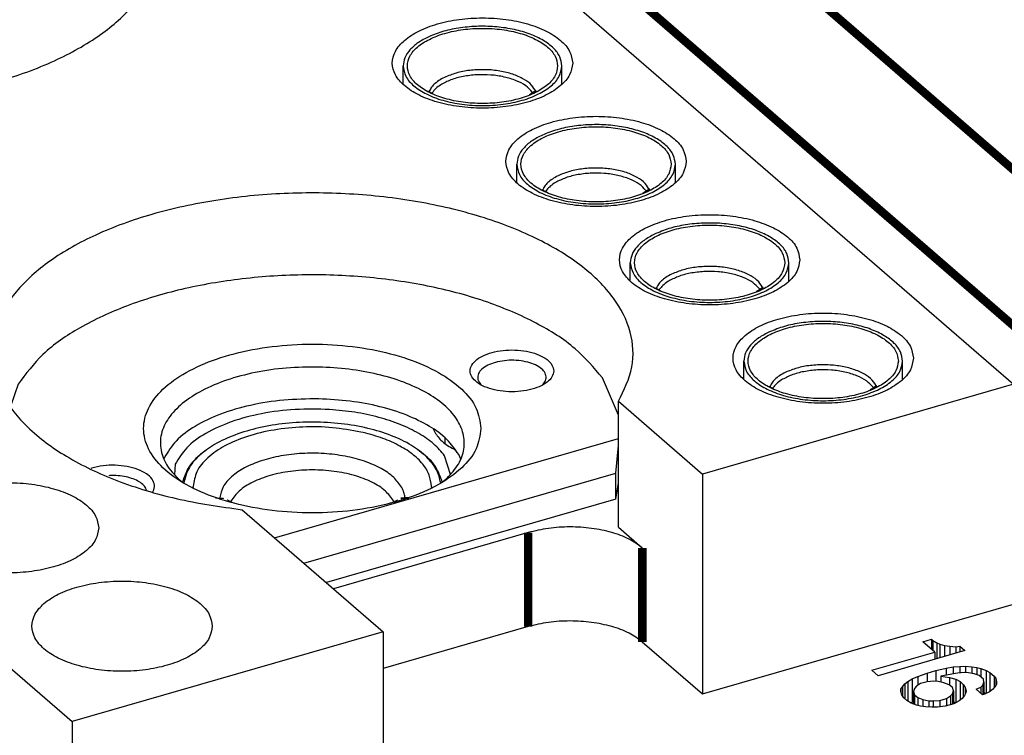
# Model space of a CAD drawing. Header units: inches. Extents: x -28 to 813, y -36 to 558.
# Tile 23 of 93: x 257 to 287, y 292 to 313. Entities that reach past the tile are written whole.
import ezdxf

# ---------------------------------------------------------------- set-up
doc = ezdxf.new("R2010")
doc.units = ezdxf.units.IN

# ---------------------------------------------------------------- blocks, each defined once
blk = doc.blocks.new('N2605-21206_body__30', base_point=(200.804, 265.019))
at = {"color": 7, "linetype": 'Continuous'}
for p, q in [((284.5, 294.562), (284.76, 294.637)), ((284.856, 294.254), (284.5, 294.562)), ((284.76, 294.637), (284.797, 294.605)), ((284.76, 294.637), (284.76, 294.337)), ((284.797, 294.605), (284.924, 294.533)), ((284.797, 294.605), (284.797, 294.305)), ((284.924, 294.533), (285.012, 294.494)), ((284.924, 294.533), (284.924, 294.057)), ((285.012, 294.494), (285.152, 294.448)), ((285.012, 294.494), (285.012, 294.082)), ((282.973, 293.71), (284.856, 294.254)), ((285.758, 294.298), (283.16, 293.548)), ((284.856, 294.254), (284.856, 294.037)), ((285.152, 294.448), (285.306, 294.427)), ((285.152, 294.448), (285.152, 294.123)), ((285.306, 294.427), (285.492, 294.416)), ((285.306, 294.427), (285.306, 294.167)), ((285.492, 294.416), (285.608, 294.428)), ((285.492, 294.416), (285.492, 294.221)), ((285.608, 294.428), (285.758, 294.298)), ((285.608, 294.428), (285.608, 294.254)), ((283.16, 293.548), (282.973, 293.71)), ((284.356, 293.525), (284.629, 293.625)), ((284.629, 293.625), (284.889, 293.7)), ((284.629, 293.625), (284.629, 293.365)), ((284.889, 293.7), (285.2, 293.769)), ((284.889, 293.7), (284.889, 293.377)), ((285.536, 293.627), (285.044, 293.529)), ((285.2, 293.769), (285.414, 293.809)), ((285.2, 293.769), (285.2, 293.56)), ((285.414, 293.809), (285.614, 293.823)), ((285.414, 293.809), (285.414, 293.603)), ((285.736, 293.642), (285.536, 293.627)), ((285.614, 293.823), (285.781, 293.828)), ((285.614, 293.823), (285.614, 293.633)), ((285.871, 293.638), (285.736, 293.642)), ((285.781, 293.828), (285.967, 293.817)), ((285.781, 293.828), (285.781, 293.64)), ((286.043, 293.601), (285.871, 293.638)), ((285.967, 293.817), (285.967, 293.617)), ((285.967, 293.817), (286.121, 293.796)), ((286.183, 293.555), (286.043, 293.601)), ((286.121, 293.796), (286.121, 293.575)), ((286.121, 293.796), (286.242, 293.766)), ((286.242, 293.766), (286.242, 293.504)), ((286.242, 293.766), (286.401, 293.704)), ((286.401, 293.704), (286.401, 293.018)), ((286.401, 293.704), (286.508, 293.648)), ((286.508, 293.648), (286.508, 293.07)), ((286.508, 293.648), (286.639, 293.535)), ((283.889, 293.217), (283.962, 293.303)), ((283.962, 293.303), (284.055, 293.373)), ((283.962, 293.303), (283.962, 292.853)), ((284.055, 293.373), (284.18, 293.452)), ((284.055, 293.373), (284.055, 292.783)), ((284.18, 293.452), (284.356, 293.525)), ((284.18, 293.452), (284.18, 292.76)), ((284.432, 293.309), (284.307, 293.229)), ((284.356, 293.525), (284.356, 293.26)), ((284.629, 293.365), (284.432, 293.309)), ((284.827, 293.379), (284.629, 293.365)), ((284.962, 293.375), (284.827, 293.379)), ((285.134, 293.338), (284.962, 293.375)), ((285.044, 293.529), (285.044, 293.357)), ((285.044, 293.529), (285.3, 293.494)), ((285.293, 293.276), (285.134, 293.338)), ((285.3, 293.494), (285.491, 293.441)), ((285.3, 293.494), (285.3, 293.269)), ((285.491, 293.441), (285.491, 292.749)), ((285.491, 293.441), (285.618, 293.37)), ((285.618, 293.37), (285.711, 293.288)), ((285.618, 293.37), (285.618, 292.822)), ((285.711, 293.288), (285.773, 293.198)), ((285.711, 293.288), (285.711, 292.906)), ((286.315, 293.441), (286.183, 293.555)), ((286.302, 293.264), (286.325, 293.357)), ((286.325, 293.357), (286.315, 293.441)), ((286.325, 293.357), (286.325, 292.989)), ((286.639, 293.535), (286.639, 293.191)), ((286.639, 293.535), (286.682, 293.46)), ((286.702, 293.293), (286.661, 293.216)), ((286.682, 293.46), (286.682, 293.255)), ((286.682, 293.46), (286.711, 293.36)), ((286.711, 293.36), (286.702, 293.293)), ((283.839, 293.073), (283.847, 293.14)), ((283.868, 292.973), (283.839, 293.073)), ((283.847, 293.14), (283.889, 293.217)), ((283.847, 293.14), (283.847, 293.042)), ((283.889, 293.217), (283.889, 292.941)), ((284.247, 293.169), (284.225, 293.076)), ((284.225, 293.076), (284.225, 292.699)), ((284.225, 293.076), (284.254, 292.976)), ((284.307, 293.229), (284.247, 293.169)), ((285.387, 293.195), (285.293, 293.276)), ((285.333, 292.941), (285.393, 293.002)), ((285.415, 293.095), (285.387, 293.195)), ((285.393, 293.002), (285.415, 293.095)), ((285.393, 293.002), (285.393, 292.698)), ((285.415, 293.095), (285.415, 292.705)), ((285.793, 293.03), (285.752, 292.954)), ((285.773, 293.198), (285.801, 293.098)), ((285.773, 293.198), (285.773, 292.993)), ((285.801, 293.098), (285.793, 293.03)), ((286.099, 293.14), (286.242, 293.203)), ((286.286, 292.978), (286.099, 293.14)), ((286.242, 293.203), (286.302, 293.264)), ((286.242, 293.203), (286.242, 293.016)), ((286.351, 292.997), (286.286, 292.978)), ((286.302, 293.264), (286.302, 292.983)), ((286.325, 293.041), (286.392, 293.015)), ((286.495, 293.06), (286.351, 292.997)), ((286.587, 293.13), (286.495, 293.06)), ((286.661, 293.216), (286.587, 293.13)), ((283.929, 292.882), (283.868, 292.973)), ((284.023, 292.801), (283.929, 292.882)), ((284.149, 292.729), (284.023, 292.801)), ((284.14, 292.734), (284.18, 292.76)), ((284.308, 292.667), (284.149, 292.729)), ((284.18, 292.76), (284.225, 292.778)), ((284.254, 292.976), (284.347, 292.895)), ((284.254, 292.976), (284.254, 292.688)), ((284.347, 292.895), (284.506, 292.832)), ((284.347, 292.895), (284.347, 292.657)), ((284.506, 292.832), (284.679, 292.795)), ((284.506, 292.832), (284.506, 292.626)), ((284.679, 292.795), (284.813, 292.791)), ((284.679, 292.795), (284.679, 292.61)), ((284.813, 292.791), (285.013, 292.805)), ((284.813, 292.791), (284.813, 292.606)), ((285.013, 292.805), (285.208, 292.862)), ((285.013, 292.805), (285.013, 292.618)), ((285.428, 292.709), (285.168, 292.634)), ((285.208, 292.862), (285.333, 292.941)), ((285.208, 292.862), (285.208, 292.645)), ((285.333, 292.941), (285.333, 292.681)), ((285.415, 292.77), (285.491, 292.749)), ((285.585, 292.797), (285.428, 292.709)), ((285.491, 292.749), (285.495, 292.746)), ((285.678, 292.867), (285.585, 292.797)), ((285.752, 292.954), (285.678, 292.867)), ((284.429, 292.637), (284.308, 292.667)), ((284.582, 292.616), (284.429, 292.637)), ((284.769, 292.605), (284.582, 292.616)), ((284.936, 292.61), (284.769, 292.605)), ((285.168, 292.634), (284.936, 292.61))]:
    blk.add_line(p, q, dxfattribs=at)
blk = doc.blocks.new('N2605-21206__31', base_point=(200.804, 265.019))
blk.add_blockref('N2605-21206_body__30', (200.804, 265.019))
blk = doc.blocks.new('N2605-44106__34', base_point=(231.036, 285.591))
at = {"color": 7, "linetype": 'Continuous'}
for p, q in [((259.213, 326.519), (287.213, 302.27)), ((231.036, 316.422), (259.036, 292.173)), ((287.213, 302.27), (277.904, 299.583)), ((275.386, 301.763), (277.904, 299.583)), ((275.386, 297.996), (275.386, 301.763)), ((269.841, 300.94), (269.868, 300.872)), ((263.023, 300.281), (262.973, 300.247)), ((269.432, 300.28), (269.401, 300.3)), ((270.358, 299.572), (270.186, 300.128)), ((270.408, 300.357), (270.517, 300.3)), ((262.122, 299.879), (262.102, 299.558)), ((277.904, 299.583), (277.904, 293.001)), ((262.34, 299.342), (262.339, 299.339)), ((270.107, 299.338), (270.098, 299.395)), ((264.128, 298.513), (268.345, 294.86)), ((272.689, 297.832), (266.858, 296.149)), ((275.386, 297.996), (276.104, 297.374)), ((277.904, 293.001), (287.213, 295.688)), ((268.345, 294.86), (259.036, 292.173)), ((272.689, 295.017), (268.345, 293.763)), ((268.345, 294.86), (268.345, 288.279)), ((276.104, 294.56), (277.904, 293.001)), ((259.036, 292.173), (259.036, 285.591))]:
    blk.add_line(p, q, dxfattribs=at)
at = {"color": 3, "linetype": 'Continuous', "const_width": 0.25}
for points in [[(272.689, 297.832), (272.689, 295.017)], [(276.104, 297.374), (276.104, 294.56)]]:
    blk.add_lwpolyline(points, dxfattribs=at)
at = {"color": 7, "linetype": 'Continuous'}
for points, knots in [([(242.863, 316.929), (242.696, 316.596), (242.37, 315.947), (242.443, 314.807), (242.993, 313.755), (243.962, 312.82), (245.288, 312.023), (246.917, 311.387), (248.778, 310.938), (250.789, 310.697), (252.856, 310.675), (254.885, 310.874), (256.783, 311.283), (258.464, 311.885), (259.854, 312.653), (260.895, 313.562), (261.537, 314.594), (261.698, 315.717), (261.338, 316.814), (260.532, 317.799), (259.348, 318.656), (257.836, 319.36), (256.062, 319.9), (254.784, 320.084), (254.121, 320.179)], [0, 0, 0, 0, 1.101153, 2.146265, 3.276588, 4.59339, 6.134789, 7.89074, 9.820504, 11.864503, 13.952631, 16.011009, 17.968283, 19.762231, 21.347634, 22.707244, 23.868164, 24.919255, 25.998678, 27.230556, 28.67831, 30.349337, 32.213818, 34.218788, 34.218788, 34.218788, 34.218788]), ([(274.019, 311.885), (273.999, 312.006), (273.954, 312.268), (273.645, 312.597), (273.212, 312.869), (272.652, 313.076), (272.009, 313.206), (271.319, 313.25), (270.63, 313.206), (269.986, 313.076), (269.428, 312.869), (268.99, 312.597), (268.696, 312.268), (268.584, 311.885), (268.696, 311.501), (268.99, 311.173), (269.428, 310.9), (269.986, 310.694), (270.63, 310.564), (271.319, 310.52), (272.009, 310.564), (272.652, 310.694), (273.212, 310.9), (273.645, 311.173), (273.954, 311.501), (273.999, 311.764), (274.019, 311.885)], [0, 0, 0, 0, 0.361315, 0.784122, 1.296258, 1.895189, 2.560197, 3.260521, 3.960845, 4.625852, 5.224784, 5.736919, 6.159727, 6.521042, 6.882357, 7.305164, 7.8173, 8.416231, 9.081239, 9.781563, 10.481886, 11.146894, 11.745825, 12.257961, 12.680769, 13.042084, 13.042084, 13.042084, 13.042084]), ([(277.419, 308.94), (277.399, 309.061), (277.354, 309.324), (277.045, 309.652), (276.612, 309.925), (276.052, 310.131), (275.409, 310.261), (274.719, 310.305), (274.03, 310.261), (273.386, 310.131), (272.828, 309.925), (272.39, 309.652), (272.096, 309.324), (271.984, 308.94), (272.096, 308.557), (272.39, 308.228), (272.828, 307.956), (273.386, 307.749), (274.03, 307.62), (274.719, 307.575), (275.409, 307.62), (276.052, 307.749), (276.612, 307.956), (277.045, 308.228), (277.354, 308.557), (277.399, 308.819), (277.419, 308.94)], [0, 0, 0, 0, 0.361315, 0.784122, 1.296258, 1.895189, 2.560197, 3.260521, 3.960845, 4.625852, 5.224784, 5.736919, 6.159727, 6.521042, 6.882357, 7.305164, 7.8173, 8.416231, 9.081239, 9.781563, 10.481886, 11.146894, 11.745825, 12.257961, 12.680769, 13.042084, 13.042084, 13.042084, 13.042084]), ([(275.386, 301.763), (275.553, 302.096), (275.879, 302.745), (275.806, 303.885), (275.256, 304.937), (274.287, 305.871), (272.961, 306.669), (271.332, 307.305), (269.47, 307.754), (267.46, 307.995), (265.393, 308.016), (263.364, 307.818), (261.466, 307.409), (259.785, 306.807), (258.395, 306.039), (257.353, 305.13), (256.711, 304.098), (256.551, 302.975), (256.911, 301.878), (257.717, 300.893), (258.901, 300.036), (260.413, 299.332), (262.187, 298.792), (263.465, 298.608), (264.128, 298.513)], [0, 0, 0, 0, 1.101153, 2.146265, 3.276588, 4.59339, 6.134789, 7.89074, 9.820504, 11.864503, 13.952631, 16.011009, 17.968283, 19.762231, 21.347634, 22.707244, 23.868164, 24.919255, 25.998678, 27.230556, 28.67831, 30.349337, 32.213818, 34.218788, 34.218788, 34.218788, 34.218788]), ([(280.819, 305.996), (280.799, 306.117), (280.754, 306.379), (280.445, 306.708), (280.012, 306.98), (279.452, 307.187), (278.809, 307.317), (278.119, 307.361), (277.43, 307.317), (276.786, 307.187), (276.228, 306.98), (275.79, 306.708), (275.496, 306.379), (275.384, 305.996), (275.496, 305.612), (275.79, 305.284), (276.228, 305.011), (276.786, 304.805), (277.43, 304.675), (278.119, 304.631), (278.809, 304.675), (279.452, 304.805), (280.012, 305.011), (280.445, 305.284), (280.754, 305.612), (280.799, 305.875), (280.819, 305.996)], [0, 0, 0, 0, 0.361315, 0.784122, 1.296258, 1.895189, 2.560197, 3.260521, 3.960845, 4.625852, 5.224784, 5.736919, 6.159727, 6.521042, 6.882357, 7.305164, 7.8173, 8.416231, 9.081239, 9.781563, 10.481886, 11.146894, 11.745825, 12.257961, 12.680769, 13.042084, 13.042084, 13.042084, 13.042084]), ([(284.219, 303.051), (284.199, 303.172), (284.154, 303.435), (283.845, 303.764), (283.412, 304.036), (282.852, 304.242), (282.209, 304.372), (281.519, 304.416), (280.83, 304.372), (280.186, 304.242), (279.628, 304.036), (279.19, 303.764), (278.896, 303.435), (278.784, 303.051), (278.896, 302.668), (279.19, 302.339), (279.628, 302.067), (280.186, 301.86), (280.83, 301.731), (281.519, 301.686), (282.209, 301.731), (282.852, 301.86), (283.412, 302.067), (283.845, 302.339), (284.154, 302.668), (284.199, 302.93), (284.219, 303.051)], [0, 0, 0, 0, 0.361315, 0.784122, 1.296258, 1.895189, 2.560197, 3.260521, 3.960845, 4.625852, 5.224784, 5.736919, 6.159727, 6.521042, 6.882357, 7.305164, 7.8173, 8.416231, 9.081239, 9.781563, 10.481886, 11.146894, 11.745825, 12.257961, 12.680769, 13.042084, 13.042084, 13.042084, 13.042084]), ([(266.741, 301.514), (266.396, 301.523), (265.715, 301.541), (264.726, 301.412), (263.821, 301.179), (263.063, 300.838), (262.457, 300.426), (262.227, 300.05), (262.122, 299.879)], [0, 0, 0, 0, 1.03226, 2.041227, 2.98287, 3.821229, 4.535528, 5.131067, 5.131067, 5.131067, 5.131067]), ([(270.186, 300.128), (270.083, 300.25), (269.861, 300.513), (269.399, 300.82), (268.844, 301.087), (268.199, 301.296), (267.489, 301.448), (266.994, 301.492), (266.741, 301.514)], [0, 0, 0, 0, 0.478416, 1.026663, 1.645033, 2.325658, 3.05522, 3.816857, 3.816857, 3.816857, 3.816857]), ([(269.868, 300.872), (269.931, 300.775), (270.071, 300.562), (270.289, 300.429), (270.408, 300.357)], [0, 0, 0, 0, 0.343365, 0.7547553, 0.7547553, 0.7547553, 0.7547553]), ([(262.973, 300.247), (262.813, 300.114), (262.518, 299.87), (262.396, 299.508), (262.34, 299.342)], [0, 0, 0, 0, 0.60991, 1.1243, 1.1243, 1.1243, 1.1243]), ([(270.098, 299.395), (270.035, 299.557), (269.896, 299.913), (269.595, 300.151), (269.432, 300.28)], [0, 0, 0, 0, 0.514339, 1.12536, 1.12536, 1.12536, 1.12536]), ([(259.83, 297.974), (259.809, 298.095), (259.764, 298.357), (259.455, 298.686), (259.022, 298.958), (258.462, 299.165), (257.819, 299.294), (257.13, 299.339), (256.44, 299.294), (255.796, 299.165), (255.238, 298.958), (254.8, 298.686), (254.506, 298.357), (254.394, 297.974), (254.506, 297.59), (254.8, 297.261), (255.238, 296.989), (255.796, 296.782), (256.44, 296.653), (257.13, 296.609), (257.819, 296.653), (258.462, 296.782), (259.022, 296.989), (259.455, 297.261), (259.764, 297.59), (259.809, 297.853), (259.83, 297.974)], [0, 0, 0, 0, 0.361315, 0.784122, 1.296258, 1.895189, 2.560197, 3.260521, 3.960845, 4.625852, 5.224784, 5.736919, 6.159727, 6.521042, 6.882357, 7.305164, 7.8173, 8.416231, 9.081239, 9.781563, 10.481886, 11.146894, 11.745825, 12.257961, 12.680769, 13.042084, 13.042084, 13.042084, 13.042084]), ([(276.104, 297.374), (275.975, 297.467), (275.694, 297.667), (275.171, 297.85), (274.577, 297.973), (273.939, 298.012), (273.299, 297.977), (272.889, 297.879), (272.689, 297.832)], [0, 0, 0, 0, 0.4742, 1.028766, 1.644514, 2.292962, 2.941409, 3.557157, 3.557157, 3.557157, 3.557157]), ([(263.23, 295.029), (263.209, 295.15), (263.164, 295.413), (262.855, 295.741), (262.422, 296.013), (261.862, 296.22), (261.219, 296.35), (260.53, 296.394), (259.84, 296.35), (259.196, 296.22), (258.638, 296.013), (258.2, 295.741), (257.906, 295.413), (257.794, 295.029), (257.906, 294.646), (258.2, 294.317), (258.638, 294.045), (259.196, 293.838), (259.84, 293.708), (260.53, 293.664), (261.219, 293.708), (261.862, 293.838), (262.422, 294.045), (262.855, 294.317), (263.164, 294.646), (263.209, 294.908), (263.23, 295.029)], [0, 0, 0, 0, 0.361315, 0.784122, 1.296258, 1.895189, 2.560197, 3.260521, 3.960845, 4.625852, 5.224784, 5.736919, 6.159727, 6.521042, 6.882357, 7.305164, 7.8173, 8.416231, 9.081239, 9.781563, 10.481886, 11.146894, 11.745825, 12.257961, 12.680769, 13.042084, 13.042084, 13.042084, 13.042084]), ([(276.104, 294.56), (275.975, 294.652), (275.694, 294.853), (275.171, 295.036), (274.577, 295.159), (273.939, 295.197), (273.299, 295.162), (272.889, 295.065), (272.689, 295.017)], [0, 0, 0, 0, 0.4742, 1.028766, 1.644514, 2.292962, 2.941409, 3.557157, 3.557157, 3.557157, 3.557157])]:
    blk.add_open_spline(points, degree=3, knots=knots, dxfattribs=at)
blk = doc.blocks.new('N2605-21705_2__35', base_point=(262.38, 298.618))
at = {"color": 7, "linetype": 'Continuous'}
for p, q in [((262.663, 299.158), (262.66, 299.213)), ((269.789, 299.213), (269.786, 299.162))]:
    blk.add_line(p, q, dxfattribs=at)
at = {"color": 3, "linetype": 'Continuous', "const_width": 0.25}
for points in [[(263.452, 298.877), (263.45, 298.841)], [(263.786, 298.771), (263.772, 298.743)], [(268.676, 298.743), (268.663, 298.771)], [(268.999, 298.836), (268.996, 298.891)]]:
    blk.add_lwpolyline(points, dxfattribs=at)
at = {"color": 7, "linetype": 'Continuous'}
for points, knots in [([(269.655, 300.087), (269.506, 300.211), (269.185, 300.477), (268.575, 300.754), (267.868, 300.972), (267.082, 301.105), (266.258, 301.153), (265.432, 301.112), (264.642, 300.985), (263.926, 300.776), (263.312, 300.496), (262.835, 300.154), (262.49, 299.763), (262.415, 299.457), (262.38, 299.314)], [0, 0, 0, 0, 0.578022, 1.245917, 1.992084, 2.795462, 3.629383, 4.464498, 5.271357, 6.022979, 6.697725, 7.283061, 7.781105, 8.216186, 8.216186, 8.216186, 8.216186]), ([(267.674, 300.841), (267.393, 300.892), (266.822, 300.994), (265.948, 301.007), (265.093, 300.923), (264.305, 300.736), (263.626, 300.46), (263.105, 300.109), (262.737, 299.691), (262.684, 299.365), (262.66, 299.213)], [0, 0, 0, 0, 0.855778, 1.739256, 2.609865, 3.428464, 4.162123, 4.790116, 5.312928, 5.765104, 5.765104, 5.765104, 5.765104]), ([(269.789, 299.213), (269.775, 299.329), (269.746, 299.573), (269.529, 299.908), (269.206, 300.21), (268.776, 300.473), (268.257, 300.693), (267.874, 300.791), (267.674, 300.841)], [0, 0, 0, 0, 0.346291, 0.727002, 1.164432, 1.666799, 2.231719, 2.849708, 2.849708, 2.849708, 2.849708]), ([(270.069, 299.314), (270.037, 299.452), (269.969, 299.746), (269.764, 299.969), (269.655, 300.087)], [0, 0, 0, 0, 0.4169441, 0.8905986, 0.8905986, 0.8905986, 0.8905986])]:
    blk.add_open_spline(points, degree=3, knots=knots, dxfattribs=at)
at = {"color": 3, "linetype": 'Continuous'}
for points, knots in [([(268.905, 299.178), (268.829, 299.285), (268.664, 299.518), (268.266, 299.774), (267.776, 299.985), (267.199, 300.131), (266.571, 300.208), (265.924, 300.211), (265.293, 300.139), (264.712, 299.997), (264.21, 299.792), (263.819, 299.533), (263.536, 299.23), (263.478, 298.989), (263.452, 298.877)], [0, 0, 0, 0, 0.389118, 0.852431, 1.390576, 1.990396, 2.630549, 3.285268, 3.927316, 4.530732, 5.073755, 5.5425, 5.936394, 6.276019, 6.276019, 6.276019, 6.276019]), ([(268.663, 298.771), (268.585, 298.878), (268.412, 299.116), (267.99, 299.362), (267.472, 299.558), (266.869, 299.679), (266.224, 299.72), (265.58, 299.679), (264.977, 299.558), (264.459, 299.362), (264.037, 299.116), (263.864, 298.878), (263.786, 298.771)], [0, 0, 0, 0, 0.395402, 0.87434, 1.434451, 2.056355, 2.711288, 3.366222, 3.988129, 4.548244, 5.027188, 5.422595, 5.422595, 5.422595, 5.422595]), ([(268.996, 298.891), (268.988, 298.94), (268.972, 299.04), (268.927, 299.131), (268.905, 299.178)], [0, 0, 0, 0, 0.147595, 0.3019588, 0.3019588, 0.3019588, 0.3019588])]:
    blk.add_open_spline(points, degree=3, knots=knots, dxfattribs=at)
blk = doc.blocks.new('N2605-64106__37', base_point=(231.036, 285.591))
for name, p in [('N2605-44106__34', (231.036, 285.591)), ('N2605-21705_2__35', (262.38, 298.618))]:
    blk.add_blockref(name, p)
blk = doc.blocks.new('N2605-23205_2__38', base_point=(257.2, 296.333))
at = {"color": 7, "linetype": 'Continuous'}
for p, q in [((275.386, 301.345), (274.913, 302.458)), ((257.417, 302.275), (257.2, 301.632)), ((271.262, 302.269), (271.287, 302.246)), ((273.114, 302.246), (273.148, 302.281)), ((270.2, 300.493), (270.2, 300.662)), ((265.095, 297.675), (275.386, 300.646)), ((275.309, 299.613), (275.386, 300.44)), ((261.795, 300.079), (261.782, 300.042)), ((270.667, 300.03), (270.607, 300.172)), ((259.624, 299.762), (259.595, 299.752)), ((260.162, 299.536), (260.13, 299.534)), ((265.97, 296.917), (275.309, 299.613)), ((275.309, 298.834), (275.309, 299.613)), ((262.284, 299.375), (262.305, 299.359)), ((270.122, 299.347), (270.257, 299.458)), ((275.309, 298.834), (275.386, 299.318)), ((261.26, 299.101), (261.254, 299.125)), ((261.452, 299.055), (261.462, 299.07)), ((275.309, 298.834), (266.645, 296.333))]:
    blk.add_line(p, q, dxfattribs=at)
for points, knots in [([(274.913, 302.458), (274.653, 302.763), (274.09, 303.422), (272.887, 304.158), (271.438, 304.778), (269.759, 305.228), (267.933, 305.499), (266.034, 305.577), (264.142, 305.46), (262.341, 305.151), (260.7, 304.667), (259.302, 304.018), (258.159, 303.256), (257.651, 302.585), (257.417, 302.275)], [0, 0, 0, 0, 1.194878, 2.587327, 4.173075, 5.921003, 7.783094, 9.701358, 11.613319, 13.456992, 15.175912, 16.724819, 18.077029, 19.235233, 19.235233, 19.235233, 19.235233]), ([(271.274, 300.945), (271.242, 301.154), (271.173, 301.601), (270.68, 302.179), (269.979, 302.671), (269.064, 303.062), (267.995, 303.336), (266.826, 303.477), (265.623, 303.477), (264.454, 303.336), (263.384, 303.062), (262.471, 302.671), (261.763, 302.179), (261.293, 301.601), (261.119, 300.945), (261.293, 300.29), (261.763, 299.712), (262.471, 299.22), (263.384, 298.829), (264.454, 298.555), (265.623, 298.414), (266.826, 298.414), (267.995, 298.555), (269.064, 298.829), (269.979, 299.22), (270.68, 299.712), (271.173, 300.29), (271.242, 300.737), (271.274, 300.945)], [0, 0, 0, 0, 0.621835, 1.33619, 2.190142, 3.186793, 4.301265, 5.492251, 6.709672, 7.900659, 9.01513, 10.011781, 10.865732, 11.580088, 12.201923, 12.823758, 13.538113, 14.392065, 15.388716, 16.503187, 17.694174, 18.911595, 20.102581, 21.217053, 22.213704, 23.067656, 23.782011, 24.403846, 24.403846, 24.403846, 24.403846]), ([(273.45, 302.67), (273.439, 302.732), (273.413, 302.866), (273.243, 303.028), (273.009, 303.158), (272.711, 303.25), (272.375, 303.298), (272.025, 303.298), (271.689, 303.25), (271.392, 303.158), (271.155, 303.028), (270.993, 302.866), (270.93, 302.67), (270.993, 302.475), (271.155, 302.313), (271.392, 302.183), (271.689, 302.091), (272.025, 302.043), (272.375, 302.043), (272.711, 302.091), (273.009, 302.183), (273.243, 302.313), (273.413, 302.475), (273.439, 302.609), (273.45, 302.67)], [0, 0, 0, 0, 0.183218, 0.402375, 0.671372, 0.985752, 1.330787, 1.686574, 2.031608, 2.345988, 2.614985, 2.834142, 3.01736, 3.200578, 3.419735, 3.688733, 4.003113, 4.348147, 4.703934, 5.048969, 5.363348, 5.632346, 5.851502, 6.034721, 6.034721, 6.034721, 6.034721]), ([(266.415, 302.785), (266.092, 302.782), (265.454, 302.776), (264.529, 302.641), (263.679, 302.419), (262.94, 302.111), (262.343, 301.732), (261.913, 301.293), (261.673, 300.799), (261.662, 300.277), (261.877, 299.774), (262.142, 299.514), (262.284, 299.375)], [0, 0, 0, 0, 0.968629, 1.910885, 2.796089, 3.598716, 4.302117, 4.903901, 5.423678, 5.908839, 6.422684, 7.015123, 7.015123, 7.015123, 7.015123]), ([(270.257, 299.458), (270.38, 299.593), (270.613, 299.845), (270.791, 300.32), (270.77, 300.807), (270.548, 301.27), (270.157, 301.687), (269.615, 302.052), (268.942, 302.356), (268.164, 302.586), (267.31, 302.741), (266.717, 302.77), (266.415, 302.785)], [0, 0, 0, 0, 0.543239, 1.021366, 1.478312, 1.967037, 2.527365, 3.177106, 3.916143, 4.732368, 5.605953, 6.512319, 6.512319, 6.512319, 6.512319]), ([(273.148, 302.281), (273.178, 302.325), (273.235, 302.411), (273.221, 302.576), (273.119, 302.718), (272.951, 302.834), (272.729, 302.922), (272.469, 302.977), (272.188, 302.995), (271.908, 302.974), (271.65, 302.916), (271.432, 302.825), (271.27, 302.707), (271.175, 302.563), (271.169, 302.397), (271.23, 302.313), (271.262, 302.269)], [0, 0, 0, 0, 0.156491, 0.300673, 0.464018, 0.664878, 0.90478, 1.17493, 1.46104, 1.746414, 2.014464, 2.251236, 2.448604, 2.609295, 2.753259, 2.912138, 2.912138, 2.912138, 2.912138]), ([(266.415, 301.833), (266.067, 301.829), (265.381, 301.821), (264.393, 301.662), (263.496, 301.406), (262.744, 301.051), (262.142, 300.628), (261.904, 300.252), (261.795, 300.079)], [0, 0, 0, 0, 1.043822, 2.054068, 2.99288, 3.830087, 4.549028, 5.155361, 5.155361, 5.155361, 5.155361]), ([(270.607, 300.172), (270.497, 300.326), (270.26, 300.661), (269.71, 301.044), (269.032, 301.372), (268.231, 301.619), (267.346, 301.786), (266.729, 301.817), (266.415, 301.833)], [0, 0, 0, 0, 0.564054, 1.222848, 1.979552, 2.822145, 3.728979, 4.672547, 4.672547, 4.672547, 4.672547]), ([(261.462, 299.07), (261.481, 299.13), (261.521, 299.254), (261.43, 299.452), (261.248, 299.61), (260.99, 299.734), (260.674, 299.818), (260.324, 299.852), (259.966, 299.841), (259.736, 299.788), (259.624, 299.762)], [0, 0, 0, 0, 0.184566, 0.376526, 0.610817, 0.897531, 1.22877, 1.586959, 1.949971, 2.294933, 2.294933, 2.294933, 2.294933]), ([(261.254, 299.125), (261.231, 299.166), (261.18, 299.257), (261.038, 299.359), (260.86, 299.444), (260.645, 299.503), (260.408, 299.538), (260.245, 299.537), (260.162, 299.536)], [0, 0, 0, 0, 0.141451, 0.310648, 0.50965, 0.734101, 0.975869, 1.224752, 1.224752, 1.224752, 1.224752])]:
    blk.add_open_spline(points, degree=3, knots=knots, dxfattribs=at)
blk = doc.blocks.new('N2605-23205__39', base_point=(243.237, 310.721))
at = {"color": 7, "linetype": 'Continuous'}
for p, q in [((256.106, 317.366), (243.237, 313.651)), ((257.034, 314.602), (257.085, 314.544)), ((261.067, 313.991), (261.023, 314.199)), ((256, 312.79), (256, 312.959)), ((256.467, 312.328), (256.407, 312.469)), ((247.595, 312.377), (247.582, 312.339)), ((245.505, 312.081), (245.396, 312.049)), ((246.036, 311.836), (245.93, 311.831)), ((248.084, 311.673), (248.105, 311.657)), ((255.922, 311.644), (256.057, 311.756)), ((247.061, 311.398), (247.037, 311.459)), ((247.251, 311.353), (247.281, 311.412)), ((251.182, 310.753), (251.795, 310.721)), ((252.586, 310.737), (253.074, 310.773))]:
    blk.add_line(p, q, dxfattribs=at)
for points, knots in [([(261.023, 314.199), (260.904, 314.427), (260.651, 314.908), (260.043, 315.529), (259.275, 316.104), (258.343, 316.609), (257.275, 317.046), (256.505, 317.257), (256.106, 317.366)], [0, 0, 0, 0, 0.768013, 1.623023, 2.578863, 3.637745, 4.793269, 6.032805, 6.032805, 6.032805, 6.032805]), ([(253.074, 310.773), (253.438, 310.824), (254.139, 310.922), (255.11, 311.218), (255.93, 311.608), (256.561, 312.085), (256.974, 312.635), (257.123, 313.247), (256.97, 313.859), (256.553, 314.408), (255.919, 314.884), (255.097, 315.274), (254.124, 315.563), (253.048, 315.737), (251.92, 315.789), (250.797, 315.714), (249.736, 315.518), (248.788, 315.209), (247.998, 314.802), (247.402, 314.313), (247.029, 313.75), (246.931, 313.132), (247.133, 312.528), (247.589, 311.991), (248.257, 311.529), (249.108, 311.157), (250.102, 310.88), (250.814, 310.797), (251.182, 310.753)], [0, 0, 0, 0, 1.100599, 2.121235, 3.030568, 3.811894, 4.472461, 5.055433, 5.639012, 6.301078, 7.084227, 7.995288, 9.017295, 10.11875, 11.25977, 12.396723, 13.486352, 14.489944, 15.378148, 16.137567, 16.780742, 17.35768, 17.949848, 18.630639, 19.43588, 20.367519, 21.405569, 22.516733, 22.516733, 22.516733, 22.516733]), ([(259.25, 314.968), (259.239, 315.029), (259.213, 315.164), (259.043, 315.326), (258.809, 315.455), (258.511, 315.547), (258.175, 315.595), (257.825, 315.595), (257.489, 315.547), (257.192, 315.455), (256.955, 315.326), (256.793, 315.164), (256.73, 314.968), (256.793, 314.772), (256.955, 314.61), (257.192, 314.481), (257.489, 314.389), (257.825, 314.341), (258.175, 314.341), (258.511, 314.389), (258.809, 314.481), (259.043, 314.61), (259.213, 314.772), (259.239, 314.907), (259.25, 314.968)], [0, 0, 0, 0, 0.183218, 0.402375, 0.671372, 0.985752, 1.330787, 1.686574, 2.031608, 2.345988, 2.614985, 2.834142, 3.01736, 3.200578, 3.419735, 3.688733, 4.003113, 4.348147, 4.703934, 5.048969, 5.363348, 5.632346, 5.851502, 6.034721, 6.034721, 6.034721, 6.034721]), ([(257.554, 315.234), (257.483, 315.215), (257.35, 315.177), (257.179, 315.088), (257.051, 314.98), (256.977, 314.855), (256.968, 314.717), (257.012, 314.641), (257.034, 314.602)], [0, 0, 0, 0, 0.2199192, 0.4131492, 0.5763667, 0.7133312, 0.8379444, 0.9709819, 0.9709819, 0.9709819, 0.9709819]), ([(258.917, 314.544), (258.956, 314.592), (259.03, 314.681), (259.027, 314.868), (258.911, 315.025), (258.72, 315.149), (258.466, 315.239), (258.171, 315.286), (257.859, 315.291), (257.654, 315.253), (257.554, 315.234)], [0, 0, 0, 0, 0.178952, 0.33745, 0.517145, 0.74265, 1.014454, 1.319029, 1.635994, 1.942754, 1.942754, 1.942754, 1.942754]), ([(256.057, 311.756), (256.196, 311.909), (256.457, 312.197), (256.617, 312.759), (256.503, 313.321), (256.138, 313.829), (255.57, 314.267), (254.827, 314.627), (253.942, 314.895), (252.96, 315.056), (251.93, 315.104), (250.905, 315.035), (249.937, 314.854), (249.076, 314.568), (248.362, 314.193), (247.829, 313.742), (247.505, 313.222), (247.441, 312.655), (247.65, 312.102), (247.932, 311.823), (248.084, 311.673)], [0, 0, 0, 0, 0.615524, 1.152744, 1.682609, 2.280067, 2.988103, 3.814976, 4.745636, 5.750867, 6.793315, 7.831995, 8.826279, 9.739929, 10.545788, 11.232245, 11.813071, 12.33818, 12.885188, 13.519929, 13.519929, 13.519929, 13.519929]), ([(256.407, 312.469), (256.291, 312.631), (256.037, 312.984), (255.446, 313.38), (254.717, 313.715), (253.858, 313.959), (252.915, 314.107), (251.93, 314.15), (250.95, 314.087), (250.02, 313.919), (249.182, 313.658), (248.481, 313.309), (247.921, 312.899), (247.697, 312.541), (247.595, 312.377)], [0, 0, 0, 0, 0.594416, 1.293854, 2.100457, 2.998672, 3.962016, 4.957635, 5.949819, 6.903154, 7.785707, 8.572677, 9.251269, 9.82801, 9.82801, 9.82801, 9.82801]), ([(247.281, 311.412), (247.291, 311.47), (247.312, 311.59), (247.211, 311.768), (247.036, 311.914), (246.791, 312.03), (246.496, 312.11), (246.169, 312.147), (245.832, 312.144), (245.612, 312.101), (245.505, 312.081)], [0, 0, 0, 0, 0.170987, 0.35564, 0.579924, 0.850314, 1.159895, 1.494316, 1.835516, 2.164512, 2.164512, 2.164512, 2.164512]), ([(247.037, 311.459), (247.012, 311.495), (246.955, 311.575), (246.824, 311.664), (246.661, 311.74), (246.469, 311.795), (246.257, 311.83), (246.111, 311.834), (246.036, 311.836)], [0, 0, 0, 0, 0.133001, 0.289431, 0.46989, 0.670997, 0.886904, 1.110317, 1.110317, 1.110317, 1.110317])]:
    blk.add_open_spline(points, degree=3, knots=knots, dxfattribs=at)
blk = doc.blocks.new('N2605-61205', base_point=(200.804, 265.019))
for name, p in [('N2605-21206__31', (200.804, 265.019)), ('N2605-64106__37', (231.036, 285.591)), ('N2605-23205__39', (243.237, 310.721)), ('N2605-23205_2__38', (257.2, 296.333))]:
    blk.add_blockref(name, p)
blk = doc.blocks.new('19S222-270_01__52', base_point=(272.344, 307.666))
at = {"color": 7, "linetype": 'Continuous'}
for p, q in [((272.344, 308.299), (272.344, 308.854)), ((277.094, 308.301), (277.094, 308.854))]:
    blk.add_line(p, q, dxfattribs=at)
at = {"color": 3, "linetype": 'Continuous', "const_width": 0.25}
for points in [[(273.114, 308.069), (273.124, 308.094)], [(273.213, 308.051), (273.198, 308.026)], [(276.24, 308.027), (276.211, 308.072)], [(276.322, 308.076), (276.325, 308.069)]]:
    blk.add_lwpolyline(points, dxfattribs=at)
at = {"color": 7, "linetype": 'Continuous'}
for points, knots in [([(276.969, 308.854), (276.952, 308.955), (276.915, 309.173), (276.657, 309.447), (276.297, 309.674), (275.83, 309.846), (275.294, 309.954), (274.719, 309.991), (274.145, 309.954), (273.608, 309.846), (273.143, 309.674), (272.778, 309.447), (272.533, 309.173), (272.44, 308.854), (272.533, 308.534), (272.778, 308.26), (273.143, 308.033), (273.608, 307.861), (274.145, 307.753), (274.719, 307.716), (275.294, 307.753), (275.83, 307.861), (276.297, 308.033), (276.657, 308.26), (276.915, 308.534), (276.952, 308.753), (276.969, 308.854)], [0, 0, 0, 0, 0.301096, 0.653435, 1.080215, 1.579325, 2.133498, 2.717101, 3.300704, 3.854877, 4.353986, 4.780766, 5.133106, 5.434202, 5.735297, 6.087637, 6.514417, 7.013526, 7.567699, 8.151302, 8.734905, 9.289079, 9.788188, 10.214968, 10.567307, 10.868403, 10.868403, 10.868403, 10.868403]), ([(277.094, 308.854), (277.081, 308.947), (277.051, 309.148), (276.839, 309.41), (276.535, 309.636), (276.135, 309.82), (275.665, 309.954), (275.146, 310.032), (274.605, 310.051), (274.071, 310.006), (273.567, 309.908), (273.26, 309.786), (273.113, 309.728)], [0, 0, 0, 0, 0.279549, 0.597702, 0.975216, 1.414929, 1.907905, 2.438095, 2.985421, 3.528136, 4.04493, 4.517109, 4.517109, 4.517109, 4.517109]), ([(273.113, 309.728), (273.002, 309.672), (272.794, 309.566), (272.547, 309.352), (272.378, 309.114), (272.355, 308.937), (272.344, 308.854)], [0, 0, 0, 0, 0.373574, 0.696716, 0.974338, 1.223615, 1.223615, 1.223615, 1.223615]), ([(272.344, 308.854), (272.363, 308.747), (272.402, 308.516), (272.674, 308.227), (273.055, 307.988), (273.547, 307.806), (274.113, 307.692), (274.719, 307.653), (275.326, 307.692), (275.892, 307.806), (276.384, 307.988), (276.765, 308.227), (277.037, 308.516), (277.076, 308.747), (277.094, 308.854)], [0, 0, 0, 0, 0.317824, 0.689738, 1.140228, 1.667066, 2.252027, 2.868053, 3.48408, 4.069041, 4.595879, 5.046369, 5.418283, 5.736106, 5.736106, 5.736106, 5.736106])]:
    blk.add_open_spline(points, degree=3, knots=knots, dxfattribs=at)
at = {"color": 3, "linetype": 'Continuous'}
for points, knots in [([(276.322, 308.076), (276.282, 308.148), (276.192, 308.308), (275.938, 308.48), (275.617, 308.619), (275.233, 308.71), (274.816, 308.75), (274.392, 308.734), (273.989, 308.67), (273.742, 308.576), (273.625, 308.531)], [0, 0, 0, 0, 0.24503, 0.542804, 0.896209, 1.294642, 1.719991, 2.15047, 2.563645, 2.939335, 2.939335, 2.939335, 2.939335]), ([(273.625, 308.531), (273.566, 308.502), (273.452, 308.446), (273.308, 308.34), (273.193, 308.226), (273.146, 308.137), (273.124, 308.094)], [0, 0, 0, 0, 0.1985906, 0.3773347, 0.5364935, 0.6787312, 0.6787312, 0.6787312, 0.6787312]), ([(276.211, 308.072), (276.148, 308.138), (276.011, 308.283), (275.714, 308.426), (275.361, 308.534), (274.962, 308.591), (274.548, 308.596), (274.146, 308.546), (273.778, 308.453), (273.567, 308.34), (273.468, 308.287)], [0, 0, 0, 0, 0.270629, 0.59641, 0.970915, 1.378608, 1.799173, 2.210636, 2.592186, 2.927199, 2.927199, 2.927199, 2.927199]), ([(273.468, 308.287), (273.417, 308.252), (273.32, 308.186), (273.247, 308.094), (273.213, 308.051)], [0, 0, 0, 0, 0.1859489, 0.3498585, 0.3498585, 0.3498585, 0.3498585])]:
    blk.add_open_spline(points, degree=3, knots=knots, dxfattribs=at)
blk = doc.blocks.new('19S222-270__53', base_point=(272.344, 307.666))
blk.add_blockref('19S222-270_01__52', (272.344, 307.666))
blk = doc.blocks.new('rf_cable_3__54', base_point=(272.344, 307.666))
blk.add_blockref('19S222-270__53', (272.344, 307.666))
blk = doc.blocks.new('19S222-270_01__55', base_point=(268.944, 310.611))
at = {"color": 7, "linetype": 'Continuous'}
for p, q in [((268.944, 311.244), (268.944, 311.798)), ((273.694, 311.245), (273.694, 311.798))]:
    blk.add_line(p, q, dxfattribs=at)
at = {"color": 3, "linetype": 'Continuous', "const_width": 0.25}
for points in [[(269.714, 311.013), (269.724, 311.039)], [(269.813, 310.995), (269.798, 310.97)], [(272.84, 310.972), (272.811, 311.017)], [(272.922, 311.02), (272.925, 311.014)]]:
    blk.add_lwpolyline(points, dxfattribs=at)
at = {"color": 7, "linetype": 'Continuous'}
for points, knots in [([(273.569, 311.798), (273.552, 311.899), (273.515, 312.118), (273.257, 312.392), (272.897, 312.619), (272.43, 312.791), (271.894, 312.899), (271.319, 312.936), (270.745, 312.899), (270.208, 312.791), (269.743, 312.619), (269.378, 312.392), (269.133, 312.118), (269.04, 311.798), (269.133, 311.479), (269.378, 311.205), (269.743, 310.978), (270.208, 310.806), (270.745, 310.698), (271.319, 310.661), (271.894, 310.698), (272.43, 310.806), (272.897, 310.978), (273.257, 311.205), (273.515, 311.479), (273.552, 311.697), (273.569, 311.798)], [0, 0, 0, 0, 0.301096, 0.653435, 1.080215, 1.579325, 2.133498, 2.717101, 3.300704, 3.854877, 4.353986, 4.780766, 5.133106, 5.434202, 5.735297, 6.087637, 6.514417, 7.013526, 7.567699, 8.151302, 8.734905, 9.289079, 9.788188, 10.214968, 10.567307, 10.868403, 10.868403, 10.868403, 10.868403]), ([(273.694, 311.798), (273.681, 311.892), (273.651, 312.092), (273.439, 312.354), (273.135, 312.58), (272.735, 312.764), (272.265, 312.899), (271.746, 312.977), (271.205, 312.995), (270.671, 312.95), (270.167, 312.853), (269.86, 312.731), (269.713, 312.673)], [0, 0, 0, 0, 0.279548, 0.597702, 0.975215, 1.414929, 1.907905, 2.438094, 2.98542, 3.528134, 4.044928, 4.517107, 4.517107, 4.517107, 4.517107]), ([(269.713, 312.673), (269.602, 312.616), (269.394, 312.51), (269.147, 312.296), (268.978, 312.058), (268.955, 311.882), (268.944, 311.798)], [0, 0, 0, 0, 0.373574, 0.696715, 0.974337, 1.223614, 1.223614, 1.223614, 1.223614]), ([(268.944, 311.798), (268.962, 311.692), (269.002, 311.461), (269.274, 311.172), (269.655, 310.932), (270.147, 310.75), (270.713, 310.636), (271.319, 310.597), (271.926, 310.636), (272.492, 310.75), (272.984, 310.932), (273.365, 311.172), (273.637, 311.461), (273.676, 311.692), (273.694, 311.798)], [0, 0, 0, 0, 0.317824, 0.689738, 1.140228, 1.667067, 2.252028, 2.868055, 3.484082, 4.069043, 4.595882, 5.046372, 5.418286, 5.736109, 5.736109, 5.736109, 5.736109])]:
    blk.add_open_spline(points, degree=3, knots=knots, dxfattribs=at)
at = {"color": 3, "linetype": 'Continuous'}
for points, knots in [([(272.922, 311.02), (272.882, 311.092), (272.792, 311.252), (272.538, 311.424), (272.217, 311.563), (271.833, 311.655), (271.416, 311.695), (270.992, 311.678), (270.589, 311.614), (270.342, 311.52), (270.225, 311.476)], [0, 0, 0, 0, 0.245029, 0.542804, 0.896209, 1.294643, 1.719993, 2.150473, 2.56365, 2.93934, 2.93934, 2.93934, 2.93934]), ([(270.225, 311.476), (270.166, 311.446), (270.052, 311.391), (269.908, 311.285), (269.793, 311.17), (269.746, 311.081), (269.724, 311.039)], [0, 0, 0, 0, 0.1985896, 0.3773329, 0.5364912, 0.6787284, 0.6787284, 0.6787284, 0.6787284]), ([(272.811, 311.017), (272.748, 311.082), (272.611, 311.228), (272.314, 311.371), (271.961, 311.479), (271.562, 311.536), (271.148, 311.541), (270.746, 311.491), (270.378, 311.398), (270.167, 311.285), (270.068, 311.232)], [0, 0, 0, 0, 0.270628, 0.59641, 0.970914, 1.378608, 1.799173, 2.210638, 2.592188, 2.927203, 2.927203, 2.927203, 2.927203]), ([(270.068, 311.232), (270.017, 311.197), (269.92, 311.13), (269.847, 311.038), (269.813, 310.995)], [0, 0, 0, 0, 0.1859487, 0.3498581, 0.3498581, 0.3498581, 0.3498581])]:
    blk.add_open_spline(points, degree=3, knots=knots, dxfattribs=at)
blk = doc.blocks.new('19S222-270__56', base_point=(268.944, 310.611))
blk.add_blockref('19S222-270_01__55', (268.944, 310.611))
blk = doc.blocks.new('rf_cable_4__57', base_point=(268.944, 310.611))
blk.add_blockref('19S222-270__56', (268.944, 310.611))
blk = doc.blocks.new('19S222-270_01__58', base_point=(275.744, 304.722))
at = {"color": 7, "linetype": 'Continuous'}
for p, q in [((275.744, 305.355), (275.744, 305.909)), ((280.494, 305.356), (280.494, 305.909))]:
    blk.add_line(p, q, dxfattribs=at)
at = {"color": 3, "linetype": 'Continuous', "const_width": 0.25}
for points in [[(276.514, 305.124), (276.524, 305.15)], [(276.613, 305.106), (276.598, 305.081)], [(279.64, 305.083), (279.611, 305.128)], [(279.722, 305.131), (279.725, 305.125)]]:
    blk.add_lwpolyline(points, dxfattribs=at)
at = {"color": 7, "linetype": 'Continuous'}
for points, knots in [([(280.369, 305.909), (280.352, 306.01), (280.315, 306.229), (280.057, 306.503), (279.697, 306.73), (279.23, 306.902), (278.694, 307.01), (278.119, 307.047), (277.545, 307.01), (277.008, 306.902), (276.543, 306.73), (276.178, 306.503), (275.933, 306.229), (275.84, 305.909), (275.933, 305.59), (276.178, 305.316), (276.543, 305.089), (277.008, 304.917), (277.545, 304.809), (278.119, 304.772), (278.694, 304.809), (279.23, 304.917), (279.697, 305.089), (280.057, 305.316), (280.315, 305.59), (280.352, 305.808), (280.369, 305.909)], [0, 0, 0, 0, 0.301096, 0.653435, 1.080215, 1.579325, 2.133498, 2.717101, 3.300704, 3.854877, 4.353986, 4.780766, 5.133106, 5.434202, 5.735297, 6.087637, 6.514417, 7.013526, 7.567699, 8.151302, 8.734905, 9.289079, 9.788188, 10.214968, 10.567307, 10.868403, 10.868403, 10.868403, 10.868403]), ([(280.494, 305.909), (280.481, 306.003), (280.451, 306.203), (280.239, 306.465), (279.935, 306.691), (279.535, 306.875), (279.065, 307.01), (278.546, 307.088), (278.005, 307.106), (277.471, 307.061), (276.967, 306.964), (276.66, 306.842), (276.513, 306.784)], [0, 0, 0, 0, 0.279549, 0.597701, 0.975215, 1.414928, 1.907905, 2.438094, 2.985421, 3.528136, 4.04493, 4.517109, 4.517109, 4.517109, 4.517109]), ([(276.513, 306.784), (276.402, 306.727), (276.194, 306.621), (275.947, 306.407), (275.778, 306.169), (275.755, 305.993), (275.744, 305.909)], [0, 0, 0, 0, 0.373573, 0.696715, 0.974337, 1.223614, 1.223614, 1.223614, 1.223614]), ([(275.744, 305.909), (275.762, 305.803), (275.802, 305.572), (276.074, 305.283), (276.455, 305.043), (276.947, 304.861), (277.513, 304.747), (278.119, 304.709), (278.726, 304.747), (279.292, 304.861), (279.784, 305.043), (280.165, 305.283), (280.437, 305.572), (280.476, 305.803), (280.494, 305.909)], [0, 0, 0, 0, 0.317823, 0.689737, 1.140227, 1.667064, 2.252025, 2.868052, 3.484078, 4.06904, 4.595879, 5.046369, 5.418284, 5.736108, 5.736108, 5.736108, 5.736108])]:
    blk.add_open_spline(points, degree=3, knots=knots, dxfattribs=at)
at = {"color": 3, "linetype": 'Continuous'}
for points, knots in [([(279.722, 305.131), (279.682, 305.204), (279.592, 305.363), (279.338, 305.535), (279.017, 305.674), (278.633, 305.766), (278.216, 305.806), (277.792, 305.789), (277.389, 305.725), (277.142, 305.631), (277.025, 305.587)], [0, 0, 0, 0, 0.245029, 0.542804, 0.896209, 1.294643, 1.719992, 2.150472, 2.563648, 2.939338, 2.939338, 2.939338, 2.939338]), ([(277.025, 305.587), (276.966, 305.557), (276.852, 305.502), (276.708, 305.396), (276.593, 305.281), (276.546, 305.192), (276.524, 305.15)], [0, 0, 0, 0, 0.1985909, 0.3773352, 0.5364943, 0.6787321, 0.6787321, 0.6787321, 0.6787321]), ([(279.611, 305.128), (279.548, 305.193), (279.411, 305.339), (279.114, 305.482), (278.761, 305.59), (278.362, 305.647), (277.948, 305.652), (277.546, 305.602), (277.178, 305.509), (276.967, 305.396), (276.868, 305.343)], [0, 0, 0, 0, 0.270628, 0.59641, 0.970914, 1.378607, 1.799172, 2.210635, 2.592185, 2.9272, 2.9272, 2.9272, 2.9272]), ([(276.868, 305.343), (276.817, 305.308), (276.72, 305.241), (276.647, 305.149), (276.613, 305.106)], [0, 0, 0, 0, 0.1859485, 0.3498578, 0.3498578, 0.3498578, 0.3498578])]:
    blk.add_open_spline(points, degree=3, knots=knots, dxfattribs=at)
blk = doc.blocks.new('19S222-270__59', base_point=(275.744, 304.722))
blk.add_blockref('19S222-270_01__58', (275.744, 304.722))
blk = doc.blocks.new('rf_cable_2__60', base_point=(275.744, 304.722))
blk.add_blockref('19S222-270__59', (275.744, 304.722))
blk = doc.blocks.new('19S222-270_01__61', base_point=(279.144, 301.777))
at = {"color": 7, "linetype": 'Continuous'}
for p, q in [((279.144, 302.41), (279.144, 302.965)), ((283.894, 302.412), (283.894, 302.965))]:
    blk.add_line(p, q, dxfattribs=at)
at = {"color": 3, "linetype": 'Continuous', "const_width": 0.25}
for points in [[(279.914, 302.18), (279.924, 302.205)], [(280.013, 302.162), (279.998, 302.137)], [(283.04, 302.138), (283.011, 302.183)], [(283.122, 302.187), (283.125, 302.18)]]:
    blk.add_lwpolyline(points, dxfattribs=at)
at = {"color": 7, "linetype": 'Continuous'}
for points, knots in [([(283.769, 302.965), (283.752, 303.066), (283.715, 303.284), (283.457, 303.558), (283.097, 303.785), (282.63, 303.957), (282.094, 304.065), (281.519, 304.102), (280.945, 304.065), (280.408, 303.957), (279.943, 303.785), (279.578, 303.558), (279.333, 303.284), (279.24, 302.965), (279.333, 302.645), (279.578, 302.371), (279.943, 302.144), (280.408, 301.972), (280.945, 301.864), (281.519, 301.827), (282.094, 301.864), (282.63, 301.972), (283.097, 302.144), (283.457, 302.371), (283.715, 302.645), (283.752, 302.864), (283.769, 302.965)], [0, 0, 0, 0, 0.301096, 0.653435, 1.080215, 1.579325, 2.133498, 2.717101, 3.300704, 3.854877, 4.353986, 4.780766, 5.133106, 5.434202, 5.735297, 6.087637, 6.514417, 7.013526, 7.567699, 8.151302, 8.734905, 9.289079, 9.788188, 10.214968, 10.567307, 10.868403, 10.868403, 10.868403, 10.868403]), ([(283.894, 302.965), (283.881, 303.058), (283.851, 303.259), (283.639, 303.521), (283.335, 303.747), (282.935, 303.931), (282.465, 304.065), (281.946, 304.143), (281.405, 304.162), (280.871, 304.117), (280.367, 304.019), (280.06, 303.898), (279.913, 303.839)], [0, 0, 0, 0, 0.279548, 0.597702, 0.975215, 1.414929, 1.907905, 2.438094, 2.98542, 3.528135, 4.044928, 4.517107, 4.517107, 4.517107, 4.517107]), ([(279.913, 303.839), (279.802, 303.783), (279.594, 303.677), (279.347, 303.463), (279.178, 303.225), (279.155, 303.048), (279.144, 302.965)], [0, 0, 0, 0, 0.373574, 0.696715, 0.974337, 1.223615, 1.223615, 1.223615, 1.223615]), ([(279.144, 302.965), (279.162, 302.858), (279.202, 302.627), (279.474, 302.338), (279.855, 302.099), (280.347, 301.917), (280.913, 301.803), (281.519, 301.764), (282.126, 301.803), (282.692, 301.917), (283.184, 302.099), (283.565, 302.338), (283.837, 302.627), (283.876, 302.858), (283.894, 302.965)], [0, 0, 0, 0, 0.317824, 0.689738, 1.140228, 1.667067, 2.252028, 2.868055, 3.484082, 4.069043, 4.595881, 5.046372, 5.418286, 5.736109, 5.736109, 5.736109, 5.736109])]:
    blk.add_open_spline(points, degree=3, knots=knots, dxfattribs=at)
at = {"color": 3, "linetype": 'Continuous'}
for points, knots in [([(283.122, 302.187), (283.082, 302.259), (282.992, 302.419), (282.738, 302.591), (282.417, 302.73), (282.033, 302.821), (281.616, 302.861), (281.192, 302.845), (280.789, 302.781), (280.542, 302.687), (280.425, 302.642)], [0, 0, 0, 0, 0.24503, 0.542805, 0.89621, 1.294643, 1.719991, 2.15047, 2.563645, 2.939335, 2.939335, 2.939335, 2.939335]), ([(280.425, 302.642), (280.366, 302.613), (280.252, 302.557), (280.108, 302.451), (279.993, 302.337), (279.946, 302.248), (279.924, 302.205)], [0, 0, 0, 0, 0.1985897, 0.377333, 0.5364913, 0.6787285, 0.6787285, 0.6787285, 0.6787285]), ([(283.011, 302.183), (282.948, 302.249), (282.811, 302.394), (282.514, 302.537), (282.161, 302.646), (281.762, 302.702), (281.348, 302.708), (280.946, 302.657), (280.578, 302.564), (280.367, 302.451), (280.268, 302.398)], [0, 0, 0, 0, 0.270628, 0.59641, 0.970914, 1.378608, 1.799173, 2.210638, 2.592188, 2.927203, 2.927203, 2.927203, 2.927203]), ([(280.268, 302.398), (280.217, 302.363), (280.12, 302.297), (280.047, 302.205), (280.013, 302.162)], [0, 0, 0, 0, 0.1859487, 0.3498582, 0.3498582, 0.3498582, 0.3498582])]:
    blk.add_open_spline(points, degree=3, knots=knots, dxfattribs=at)
blk = doc.blocks.new('19S222-270__62', base_point=(279.144, 301.777))
blk.add_blockref('19S222-270_01__61', (279.144, 301.777))
blk = doc.blocks.new('rf_cable__63', base_point=(279.144, 301.777))
blk.add_blockref('19S222-270__62', (279.144, 301.777))
blk = doc.blocks.new('N2605-01070', base_point=(229.051, 272.728))
at = {"color": 3, "linetype": 'Continuous', "const_width": 0.25}
for points in [[(294.509, 302.37), (233.159, 355.501)], [(292.344, 299.58), (230.994, 352.711)]]:
    blk.add_lwpolyline(points, dxfattribs=at)
blk = doc.blocks.new('N2605-64170', base_point=(42.656, 167.422))
blk.add_blockref('N2605-01070', (229.051, 272.728))
blk = doc.blocks.new('N2605-96570__120', base_point=(42.656, 167.422))
for name, p in [('N2605-64170', (42.656, 167.422)), ('N2605-61205', (200.804, 265.019)), ('rf_cable_4__57', (268.944, 310.611)), ('rf_cable_3__54', (272.344, 307.666)), ('rf_cable_2__60', (275.744, 304.722)), ('rf_cable__63', (279.144, 301.777))]:
    blk.add_blockref(name, p)
blk = doc.blocks.new('Gen1', base_point=(419.4, 356.4))
blk.add_blockref('N2605-96570__120', (42.656, 167.422))

msp = doc.modelspace()

# ---------------------------------------------------------------- block references
msp.add_blockref('Gen1', (419.4, 356.4))

doc.saveas('drawing.dxf')
